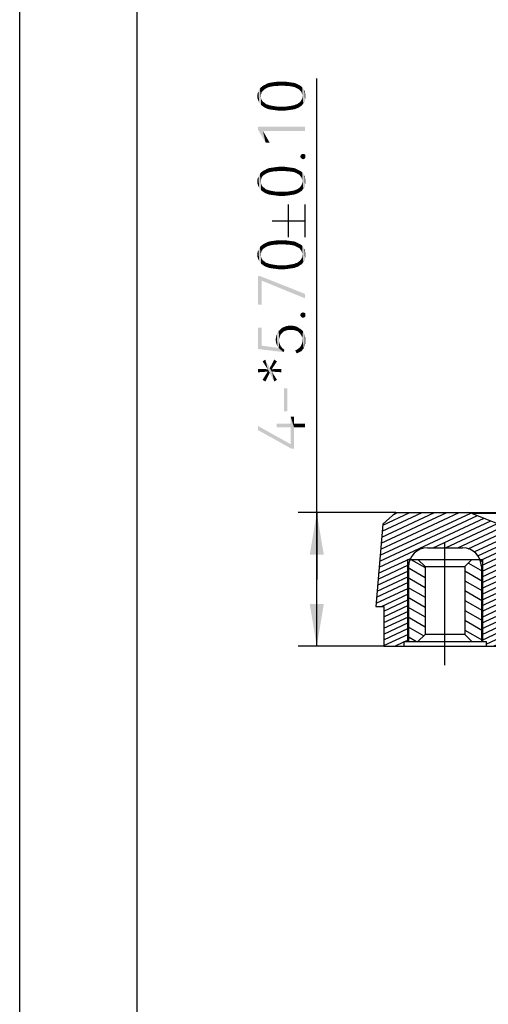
# Model space of a CAD drawing. Header units: millimetres. Extents: x 0 to 297, y 0 to 210.
# Tile 25 of 122: x 0 to 20, y 42 to 84. Entities that reach past the tile are written whole.
import ezdxf

# ---------------------------------------------------------------- set-up
doc = ezdxf.new("R2010")
doc.units = ezdxf.units.MM
doc.header["$LTSCALE"] = 16.335
doc.linetypes.add('CENTER', pattern=[0.6, 0.375, -0.075, 0.075, -0.075])
doc.layers.get('0').update_dxf_attribs({"linetype": 'CONTINUOUS'})
doc.layers.add('DEFAULT_1', color=7, linetype='CENTER')
doc.styles.get("Standard").update_dxf_attribs({"font": 'harmonyos_sans_sc_light.ttf'})
doc.dimstyles.new('DIMSTYLE_5', dxfattribs={"dimtxt": 2, "dimasz": 1.8, "dimexe": 0.8, "dimexo": 0, "dimgap": 0.5, "dimtad": 1, "dimzin": 0, "dimdsep": 46, "dimtxsty": 'STANDARD', "dimblk": '_FILLED', "dimblk1": '_FILLED', "dimblk2": '_FILLED', "dimcen": 0.09, "dimclrt": 7, "dimazin": 0, "dimtol": 1, "dimtp": 0.1, "dimtm": 0.1, "dimtfac": 1, "dimtofl": 0, "dimtmove": 0, "dimatfit": 3, "dimldrblk": '_FILLED', "dimfxl": 1, "dimtolj": 1, "dimtzin": 0, "dimarcsym": 0})

# ---------------------------------------------------------------- blocks, each defined once
blk = doc.blocks.new('_FILLED')
at = {"color": 0, "linetype": 'BYBLOCK'}
blk.add_solid([(0, 0), (-1, 0.167), (-1, -0.167)], dxfattribs=at)
blk = doc.blocks.new('*D17')
at = {"color": 7, "linetype": 'CONTINUOUS'}
for p, q in [((12.657, 60.113), (12.657, 81.472)), ((16.019, 62.963), (11.857, 62.963)), ((12.657, 62.963), (12.657, 60.113)), ((12.657, 57.263), (12.657, 60.113)), ((15.519, 57.263), (11.857, 57.263))]:
    blk.add_line(p, q, dxfattribs=at)
at = {"color": 7, "linetype": 'CONTINUOUS', "xscale": 1.8, "yscale": 1.8, "zscale": 1.8}
for p, rotation in [((12.657, 62.963), 90), ((12.657, 57.263), 270)]:
    blk.add_blockref('_FILLED', p, dxfattribs=dict(at, rotation=rotation))

msp = doc.modelspace()

# ---------------------------------------------------------------- hatches: boundary and pattern name
at = {"linetype": 'CONTINUOUS'}
h = msp.add_hatch(dxfattribs=at)
h.set_pattern_fill('default__1', scale=0.222392, angle=205, style=0, pattern_type=0)
h.set_pattern_definition([(205, (0, 0), (0.09398674, -0.2015552), [])])
edge = h.paths.add_edge_path()
edge.add_line((16.019, 62.963), (19.092, 62.963))
edge.add_arc((19.092, 62.463), 0.5, 68.1986, 90)
edge.add_line((21.063, 62.213), (19.278, 62.927))
edge.add_line((21.063, 62.213), (23.075, 62.213))
edge.add_spline(control_points=[(23.075, 62.213), (23.112, 62.213), (23.178, 62.2), (23.26, 62.149), (23.291, 62.106), (23.302, 62.081)], knot_values=[0, 0, 0, 0, 0.333333, 0.666667, 1, 1, 1, 1], degree=3, periodic=0)
edge.add_arc((61.401, 79.139), 41.743, 204.1184, 204.6737)
edge.add_line((23.469, 61.713), (58.169, 61.713))
edge.add_line((58.169, 61.713), (58.169, 62.081))
edge.add_line((58.169, 62.081), (58.169, 62.213))
edge.add_line((95.275, 62.213), (58.169, 62.213))
edge.add_line((95.275, 62.213), (97.06, 62.927))
edge.add_arc((97.246, 62.463), 0.5, 90, 111.8014)
edge.add_line((100.319, 62.963), (97.246, 62.963))
edge.add_line((100.319, 62.963), (100.863, 62.465))
edge.add_line((100.863, 62.465), (101.169, 58.963))
edge.add_line((101.169, 58.963), (99.669, 58.963))
edge.add_line((99.669, 60.713), (99.669, 58.963))
edge.add_line((99.669, 60.713), (96.259, 60.713))
edge.add_line((96.259, 50.463), (96.259, 60.713))
edge.add_line((96.259, 50.463), (95.409, 50.463))
edge.add_line((95.409, 50.663), (95.409, 50.463))
edge.add_line((95.409, 50.663), (95.209, 50.663))
edge.add_line((95.209, 50.663), (95.209, 60.713))
edge.add_line((95.209, 60.713), (92.109, 60.713))
edge.add_line((92.109, 50.663), (92.109, 60.713))
edge.add_line((92.109, 50.663), (91.909, 50.663))
edge.add_line((91.909, 50.663), (91.909, 50.463))
edge.add_line((91.909, 50.463), (91.059, 50.463))
edge.add_line((91.059, 50.463), (91.059, 59.373))
edge.add_line((91.059, 59.373), (90.869, 59.563))
edge.add_line((90.869, 60.713), (90.869, 59.563))
edge.add_line((90.869, 60.713), (75.469, 60.713))
edge.add_line((75.469, 60.713), (75.469, 59.563))
edge.add_line((75.169, 59.263), (75.469, 59.563))
edge.add_line((75.169, 59.263), (74.769, 59.263))
edge.add_line((74.769, 60.713), (74.769, 59.263))
edge.add_line((74.769, 60.713), (58.169, 60.713))
edge.add_line((20.719, 60.713), (58.169, 60.713))
edge.add_line((20.719, 60.713), (20.719, 57.263))
edge.add_line((19.869, 57.263), (20.719, 57.263))
edge.add_line((19.869, 57.463), (19.869, 57.263))
edge.add_line((19.669, 57.463), (19.869, 57.463))
edge.add_line((19.669, 60.663), (19.669, 57.463))
edge.add_arc((18.869, 60.663), 0.8, 0, 90)
edge.add_line((17.369, 61.463), (18.869, 61.463))
edge.add_arc((17.369, 60.663), 0.8, 90, 180)
edge.add_line((16.569, 60.663), (16.569, 58.963))
edge.add_line((16.569, 58.963), (16.569, 57.463))
edge.add_line((16.369, 57.463), (16.569, 57.463))
edge.add_line((16.369, 57.463), (16.369, 57.263))
edge.add_line((15.519, 57.263), (16.369, 57.263))
edge.add_line((15.519, 58.963), (15.519, 57.263))
edge.add_line((15.169, 58.963), (15.519, 58.963))
edge.add_line((15.475, 62.465), (15.169, 58.963))
edge.add_line((16.019, 62.963), (15.475, 62.465))
h = msp.add_hatch(dxfattribs=at)
h.set_pattern_fill('default__4', scale=0.363869, angle=150, style=0, pattern_type=0)
h.set_pattern_definition([(150, (0, 0), (-0.1819347, -0.31512), [])])
edge = h.paths.add_edge_path()
edge.add_line((16.519, 60.963), (16.969, 60.963))
edge.add_line((17.269, 60.663), (16.969, 60.963))
edge.add_line((17.269, 60.663), (17.269, 57.763))
edge.add_line((17.269, 57.763), (16.969, 57.463))
edge.add_line((16.519, 57.463), (16.969, 57.463))
edge.add_line((16.519, 60.963), (16.519, 57.463))
edge = h.paths.add_edge_path()
edge.add_line((19.269, 60.963), (19.719, 60.963))
edge.add_line((19.719, 60.963), (19.719, 57.463))
edge.add_line((19.269, 57.463), (19.719, 57.463))
edge.add_line((18.969, 57.763), (19.269, 57.463))
edge.add_line((18.969, 60.663), (18.969, 57.763))
edge.add_line((18.969, 60.663), (19.269, 60.963))

# ---------------------------------------------------------------- linework, layer by layer
at = {"color": 7, "linetype": 'CONTINUOUS'}
for p, q in [((0, 0), (0, 210)), ((11.457, 74.707), (11.457, 76.107)), ((12.157, 74.707), (12.157, 76.107)), ((10.757, 75.407), (12.157, 75.407)), ((16.019, 62.963), (15.475, 62.465)), ((16.019, 62.963), (100.319, 62.963)), ((19.278, 62.927), (21.063, 62.213)), ((15.475, 62.465), (15.169, 58.963)), ((17.369, 61.463), (18.869, 61.463)), ((16.519, 60.963), (16.519, 57.463)), ((16.519, 60.963), (19.719, 60.963)), ((17.269, 60.663), (16.969, 60.963)), ((18.969, 60.663), (19.269, 60.963)), ((19.719, 60.963), (19.719, 57.463)), ((16.569, 60.663), (16.569, 57.463)), ((17.269, 60.663), (17.269, 57.763)), ((17.269, 60.663), (18.969, 60.663)), ((18.969, 60.663), (18.969, 57.763)), ((19.669, 60.663), (19.669, 57.463)), ((15.169, 58.963), (15.519, 58.963)), ((15.519, 58.963), (15.519, 57.263)), ((17.269, 57.763), (16.969, 57.463)), ((18.969, 57.763), (17.269, 57.763)), ((18.969, 57.763), (19.269, 57.463)), ((15.519, 57.263), (20.719, 57.263)), ((16.369, 57.463), (16.369, 57.263)), ((16.369, 57.463), (19.869, 57.463)), ((19.869, 57.463), (19.869, 57.263))]:
    msp.add_line(p, q, dxfattribs=at)
at = {"color": 7, "linetype": 'CONTINUOUS', "true_color": 0x00bfff}
msp.add_line((5, 5), (5, 205), dxfattribs=at)
at = {"color": 7, "linetype": 'CONTINUOUS'}
for centre, radius, start, end in [((19.092, 62.463), 0.5, 68.1986, 90), ((17.369, 60.663), 0.8, 90, 180), ((18.869, 60.663), 0.8, 0, 90)]:
    msp.add_arc(centre, radius, start, end, dxfattribs=at)
msp.add_open_spline([(19.278, 62.927), (19.275, 62.928), (19.292, 62.93), (19.3, 62.93), (19.336, 62.932), (19.39, 62.933), (19.478, 62.934), (19.589, 62.934), (19.725, 62.935), (19.883, 62.935), (20.135, 62.935), (20.495, 62.934), (20.97, 62.933), (21.49, 62.93), (21.85, 62.927), (22.035, 62.925)], degree=3, knots=[0, 0, 0, 0, 0.002939, 0.008089, 0.015671, 0.038004, 0.069641, 0.110244, 0.159463, 0.216921, 0.282215, 0.433824, 0.608408, 0.79931, 1, 1, 1, 1], dxfattribs=at)
for points in [[(10.274, 80.778), (10.23, 81.041), (10.274, 81.099)], [(10.333, 80.924), (10.274, 81.099), (10.333, 81.143)], [(10.274, 81.099), (10.289, 80.822), (10.274, 80.778)], [(10.303, 80.881), (10.289, 80.822), (10.274, 81.099)], [(10.333, 80.924), (10.303, 80.881), (10.274, 81.099)], [(10.362, 80.953), (10.333, 81.143), (10.391, 81.187)], [(10.333, 81.143), (10.362, 80.953), (10.333, 80.924)], [(10.391, 81.187), (10.406, 80.997), (10.362, 80.953)], [(10.449, 81.026), (10.391, 81.187), (10.464, 81.216)], [(10.449, 81.026), (10.406, 80.997), (10.391, 81.187)], [(10.464, 81.216), (10.493, 81.056), (10.449, 81.026)], [(10.493, 81.056), (10.464, 81.216), (10.537, 81.26)], [(10.537, 81.26), (10.552, 81.085), (10.493, 81.056)], [(10.625, 81.114), (10.537, 81.26), (10.625, 81.289)], [(10.625, 81.114), (10.552, 81.085), (10.537, 81.26)], [(10.698, 81.129), (10.625, 81.289), (10.712, 81.304)], [(10.625, 81.289), (10.698, 81.129), (10.625, 81.114)], [(10.712, 81.304), (10.771, 81.143), (10.698, 81.129)], [(10.771, 81.143), (10.712, 81.304), (10.814, 81.318)], [(10.814, 81.318), (10.858, 81.158), (10.771, 81.143)], [(10.858, 81.158), (10.814, 81.318), (10.917, 81.333)], [(10.917, 81.333), (10.96, 81.158), (10.858, 81.158)], [(10.96, 81.158), (10.917, 81.333), (11.033, 81.348)], [(11.033, 81.348), (11.063, 81.172), (10.96, 81.158)], [(11.165, 81.172), (11.063, 81.172), (11.033, 81.348)], [(11.165, 81.172), (11.033, 81.348), (11.165, 81.348)], [(11.165, 81.348), (11.267, 81.172), (11.165, 81.172)], [(11.267, 81.172), (11.165, 81.348), (11.281, 81.348)], [(11.281, 81.348), (11.369, 81.158), (11.267, 81.172)], [(11.369, 81.158), (11.281, 81.348), (11.398, 81.333)], [(11.398, 81.333), (11.457, 81.158), (11.369, 81.158)], [(11.457, 81.158), (11.398, 81.333), (11.5, 81.318)], [(11.5, 81.318), (11.544, 81.143), (11.457, 81.158)], [(11.544, 81.143), (11.5, 81.318), (11.603, 81.304)], [(11.603, 81.304), (11.632, 81.129), (11.544, 81.143)], [(11.705, 81.114), (11.632, 81.129), (11.603, 81.304)], [(11.705, 81.114), (11.603, 81.304), (11.705, 81.289)], [(11.705, 81.289), (11.763, 81.085), (11.705, 81.114)], [(11.763, 81.085), (11.705, 81.289), (11.778, 81.26)], [(11.778, 81.26), (11.822, 81.056), (11.763, 81.085)], [(11.822, 81.056), (11.778, 81.26), (11.865, 81.216)], [(11.865, 81.216), (11.88, 81.026), (11.822, 81.056)], [(11.924, 80.997), (11.88, 81.026), (11.865, 81.216)], [(11.924, 80.997), (11.865, 81.216), (11.924, 81.187)], [(11.924, 81.187), (11.953, 80.953), (11.924, 80.997)], [(11.982, 80.924), (11.953, 80.953), (11.924, 81.187)], [(11.982, 80.924), (11.924, 81.187), (11.997, 81.143)], [(11.997, 81.143), (12.011, 80.881), (11.982, 80.924)], [(12.026, 80.822), (12.011, 80.881), (11.997, 81.143)], [(12.041, 80.778), (12.026, 80.822), (11.997, 81.143)], [(12.041, 80.778), (11.997, 81.143), (12.041, 81.099)], [(12.041, 80.778), (12.041, 81.099), (12.084, 80.413)], [(12.084, 80.413), (12.041, 81.099), (12.084, 81.041)], [(10.143, 80.589), (10.128, 80.793), (10.143, 80.866)], [(10.128, 80.72), (10.128, 80.793), (10.143, 80.589)], [(10.128, 80.72), (10.143, 80.589), (10.128, 80.647)], [(10.172, 80.516), (10.143, 80.866), (10.172, 80.924)], [(10.143, 80.866), (10.172, 80.516), (10.143, 80.589)], [(10.172, 80.924), (10.187, 80.983), (10.201, 80.457)], [(10.172, 80.924), (10.201, 80.457), (10.172, 80.516)], [(10.23, 80.413), (10.187, 80.983), (10.23, 81.041)], [(10.23, 80.413), (10.201, 80.457), (10.187, 80.983)], [(10.23, 81.041), (10.274, 80.355), (10.23, 80.413)], [(10.274, 80.676), (10.274, 80.355), (10.23, 81.041)], [(10.274, 80.72), (10.274, 80.676), (10.23, 81.041)], [(10.274, 80.778), (10.274, 80.72), (10.23, 81.041)], [(10.274, 80.676), (10.289, 80.618), (10.333, 80.311)], [(10.274, 80.676), (10.333, 80.311), (10.274, 80.355)], [(12.041, 80.355), (12.026, 80.618), (12.041, 80.676)], [(12.041, 80.72), (12.041, 80.778), (12.084, 80.413)], [(12.041, 80.676), (12.041, 80.72), (12.084, 80.413)], [(12.041, 80.676), (12.084, 80.413), (12.041, 80.355)], [(12.084, 81.041), (12.128, 80.457), (12.084, 80.413)], [(12.128, 80.457), (12.084, 81.041), (12.128, 80.983)], [(12.128, 80.983), (12.157, 80.516), (12.128, 80.457)], [(12.157, 80.589), (12.157, 80.516), (12.128, 80.983)], [(12.157, 80.866), (12.157, 80.589), (12.128, 80.983)], [(12.157, 80.866), (12.128, 80.983), (12.157, 80.924)], [(12.157, 80.866), (12.172, 80.647), (12.157, 80.589)], [(12.172, 80.72), (12.172, 80.647), (12.157, 80.866)], [(12.172, 80.72), (12.157, 80.866), (12.172, 80.793)], [(10.289, 80.618), (10.303, 80.574), (10.333, 80.311)], [(10.333, 80.311), (10.303, 80.574), (10.333, 80.53)], [(10.333, 80.53), (10.362, 80.486), (10.391, 80.267)], [(10.333, 80.53), (10.391, 80.267), (10.333, 80.311)], [(10.391, 80.267), (10.362, 80.486), (10.406, 80.457)], [(10.406, 80.457), (10.464, 80.224), (10.391, 80.267)], [(10.406, 80.457), (10.449, 80.428), (10.464, 80.224)], [(10.464, 80.224), (10.449, 80.428), (10.493, 80.384)], [(10.493, 80.384), (10.537, 80.194), (10.464, 80.224)], [(10.537, 80.194), (10.493, 80.384), (10.552, 80.37)], [(10.552, 80.37), (10.625, 80.165), (10.537, 80.194)], [(10.625, 80.165), (10.552, 80.37), (10.625, 80.34)], [(10.625, 80.34), (10.698, 80.326), (10.712, 80.151)], [(10.625, 80.34), (10.712, 80.151), (10.625, 80.165)], [(10.712, 80.151), (10.698, 80.326), (10.771, 80.311)], [(10.771, 80.311), (10.814, 80.136), (10.712, 80.151)], [(10.814, 80.136), (10.771, 80.311), (10.858, 80.297)], [(10.858, 80.297), (10.931, 80.121), (10.814, 80.136)], [(10.931, 80.121), (10.858, 80.297), (10.96, 80.282)], [(10.96, 80.282), (11.033, 80.107), (10.931, 80.121)], [(11.033, 80.107), (10.96, 80.282), (11.063, 80.282)], [(11.063, 80.282), (11.165, 80.107), (11.033, 80.107)], [(11.165, 80.107), (11.063, 80.282), (11.165, 80.282)], [(11.165, 80.282), (11.267, 80.282), (11.281, 80.107)], [(11.165, 80.282), (11.281, 80.107), (11.165, 80.107)], [(11.281, 80.107), (11.267, 80.282), (11.369, 80.282)], [(11.369, 80.282), (11.398, 80.121), (11.281, 80.107)], [(11.398, 80.121), (11.369, 80.282), (11.457, 80.297)], [(11.457, 80.297), (11.5, 80.136), (11.398, 80.121)], [(11.5, 80.136), (11.457, 80.297), (11.544, 80.311)], [(11.544, 80.311), (11.603, 80.151), (11.5, 80.136)], [(11.603, 80.151), (11.544, 80.311), (11.632, 80.326)], [(11.632, 80.326), (11.705, 80.165), (11.603, 80.151)], [(11.705, 80.165), (11.632, 80.326), (11.705, 80.34)], [(11.705, 80.34), (11.763, 80.37), (11.778, 80.194)], [(11.705, 80.34), (11.778, 80.194), (11.705, 80.165)], [(11.778, 80.194), (11.763, 80.37), (11.822, 80.384)], [(11.822, 80.384), (11.865, 80.224), (11.778, 80.194)], [(11.865, 80.224), (11.822, 80.384), (11.88, 80.428)], [(11.88, 80.428), (11.924, 80.267), (11.865, 80.224)], [(11.924, 80.267), (11.88, 80.428), (11.924, 80.457)], [(11.924, 80.457), (11.953, 80.486), (11.997, 80.311)], [(11.924, 80.457), (11.997, 80.311), (11.924, 80.267)], [(11.953, 80.486), (11.982, 80.53), (11.997, 80.311)], [(11.997, 80.311), (11.982, 80.53), (12.011, 80.574)], [(12.011, 80.574), (12.041, 80.355), (11.997, 80.311)], [(12.011, 80.574), (12.026, 80.618), (12.041, 80.355)], [(10.157, 79.421), (10.362, 79.245), (10.479, 78.735)], [(10.157, 79.421), (10.479, 78.735), (10.157, 79.289)], [(12.157, 79.245), (10.362, 79.245), (10.157, 79.421)], [(12.157, 79.245), (10.157, 79.421), (12.157, 79.421)], [(10.479, 78.735), (10.362, 79.245), (10.654, 78.735)], [(11.968, 78.107), (11.953, 78.151), (11.968, 78.194)], [(11.997, 78.078), (11.968, 78.194), (11.997, 78.238)], [(11.968, 78.194), (11.997, 78.078), (11.968, 78.107)], [(12.026, 78.048), (11.997, 78.238), (12.026, 78.253)], [(11.997, 78.238), (12.026, 78.048), (11.997, 78.078)], [(12.07, 78.034), (12.026, 78.253), (12.07, 78.267)], [(12.026, 78.253), (12.07, 78.034), (12.026, 78.048)], [(12.07, 78.267), (12.114, 78.048), (12.07, 78.034)], [(12.114, 78.048), (12.07, 78.267), (12.114, 78.253)], [(12.114, 78.253), (12.157, 78.078), (12.114, 78.048)], [(12.157, 78.078), (12.114, 78.253), (12.157, 78.238)], [(12.157, 78.238), (12.172, 78.107), (12.157, 78.078)], [(12.172, 78.151), (12.172, 78.107), (12.157, 78.238)], [(12.172, 78.151), (12.157, 78.238), (12.172, 78.194)], [(10.858, 77.523), (10.814, 77.683), (10.917, 77.698)], [(10.917, 77.698), (10.96, 77.523), (10.858, 77.523)], [(10.96, 77.523), (10.917, 77.698), (11.033, 77.713)], [(11.033, 77.713), (11.063, 77.537), (10.96, 77.523)], [(11.165, 77.537), (11.063, 77.537), (11.033, 77.713)], [(11.165, 77.537), (11.033, 77.713), (11.165, 77.713)], [(11.165, 77.713), (11.267, 77.537), (11.165, 77.537)], [(11.267, 77.537), (11.165, 77.713), (11.281, 77.713)], [(11.281, 77.713), (11.369, 77.523), (11.267, 77.537)], [(11.369, 77.523), (11.281, 77.713), (11.398, 77.698)], [(11.398, 77.698), (11.457, 77.523), (11.369, 77.523)], [(11.457, 77.523), (11.398, 77.698), (11.5, 77.683)], [(10.172, 76.881), (10.143, 77.231), (10.172, 77.289)], [(10.172, 77.289), (10.187, 77.348), (10.201, 76.822)], [(10.172, 77.289), (10.201, 76.822), (10.172, 76.881)], [(10.23, 76.778), (10.187, 77.348), (10.23, 77.406)], [(10.23, 76.778), (10.201, 76.822), (10.187, 77.348)], [(10.274, 77.143), (10.23, 77.406), (10.274, 77.464)], [(10.23, 77.406), (10.274, 76.72), (10.23, 76.778)], [(10.274, 77.041), (10.274, 76.72), (10.23, 77.406)], [(10.274, 77.085), (10.274, 77.041), (10.23, 77.406)], [(10.274, 77.143), (10.274, 77.085), (10.23, 77.406)], [(10.333, 77.289), (10.274, 77.464), (10.333, 77.508)], [(10.274, 77.464), (10.289, 77.187), (10.274, 77.143)], [(10.303, 77.245), (10.289, 77.187), (10.274, 77.464)], [(10.333, 77.289), (10.303, 77.245), (10.274, 77.464)], [(10.362, 77.318), (10.333, 77.508), (10.391, 77.552)], [(10.333, 77.508), (10.362, 77.318), (10.333, 77.289)], [(10.391, 77.552), (10.406, 77.362), (10.362, 77.318)], [(10.449, 77.391), (10.391, 77.552), (10.464, 77.581)], [(10.449, 77.391), (10.406, 77.362), (10.391, 77.552)], [(10.464, 77.581), (10.493, 77.421), (10.449, 77.391)], [(10.493, 77.421), (10.464, 77.581), (10.537, 77.625)], [(10.537, 77.625), (10.552, 77.45), (10.493, 77.421)], [(10.625, 77.479), (10.537, 77.625), (10.625, 77.654)], [(10.625, 77.479), (10.552, 77.45), (10.537, 77.625)], [(10.698, 77.494), (10.625, 77.654), (10.712, 77.669)], [(10.625, 77.654), (10.698, 77.494), (10.625, 77.479)], [(10.712, 77.669), (10.771, 77.508), (10.698, 77.494)], [(10.771, 77.508), (10.712, 77.669), (10.814, 77.683)], [(10.814, 77.683), (10.858, 77.523), (10.771, 77.508)], [(11.5, 77.683), (11.544, 77.508), (11.457, 77.523)], [(11.544, 77.508), (11.5, 77.683), (11.603, 77.669)], [(11.603, 77.669), (11.632, 77.494), (11.544, 77.508)], [(11.705, 77.479), (11.632, 77.494), (11.603, 77.669)], [(11.705, 77.479), (11.603, 77.669), (11.705, 77.654)], [(11.705, 77.654), (11.763, 77.45), (11.705, 77.479)], [(11.763, 77.45), (11.705, 77.654), (11.778, 77.625)], [(11.778, 77.625), (11.822, 77.421), (11.763, 77.45)], [(11.822, 77.421), (11.778, 77.625), (11.865, 77.581)], [(11.865, 77.581), (11.88, 77.391), (11.822, 77.421)], [(11.924, 77.362), (11.88, 77.391), (11.865, 77.581)], [(11.924, 77.362), (11.865, 77.581), (11.924, 77.552)], [(11.924, 77.552), (11.953, 77.318), (11.924, 77.362)], [(11.982, 77.289), (11.953, 77.318), (11.924, 77.552)], [(11.982, 77.289), (11.924, 77.552), (11.997, 77.508)], [(11.997, 77.508), (12.011, 77.245), (11.982, 77.289)], [(12.026, 77.187), (12.011, 77.245), (11.997, 77.508)], [(12.041, 77.143), (12.026, 77.187), (11.997, 77.508)], [(12.041, 77.143), (11.997, 77.508), (12.041, 77.464)], [(12.041, 77.143), (12.041, 77.464), (12.084, 76.778)], [(12.084, 76.778), (12.041, 77.464), (12.084, 77.406)], [(12.084, 77.406), (12.128, 76.822), (12.084, 76.778)], [(12.128, 76.822), (12.084, 77.406), (12.128, 77.348)], [(12.128, 77.348), (12.157, 76.881), (12.128, 76.822)], [(12.157, 76.953), (12.157, 76.881), (12.128, 77.348)], [(12.157, 77.231), (12.157, 76.953), (12.128, 77.348)], [(12.157, 77.231), (12.128, 77.348), (12.157, 77.289)], [(10.143, 76.953), (10.128, 77.158), (10.143, 77.231)], [(10.128, 77.085), (10.128, 77.158), (10.143, 76.953)], [(10.128, 77.085), (10.143, 76.953), (10.128, 77.012)], [(10.143, 77.231), (10.172, 76.881), (10.143, 76.953)], [(10.274, 77.041), (10.289, 76.983), (10.333, 76.676)], [(10.274, 77.041), (10.333, 76.676), (10.274, 76.72)], [(10.289, 76.983), (10.303, 76.939), (10.333, 76.676)], [(10.333, 76.676), (10.303, 76.939), (10.333, 76.895)], [(10.333, 76.895), (10.362, 76.851), (10.391, 76.632)], [(10.333, 76.895), (10.391, 76.632), (10.333, 76.676)], [(10.391, 76.632), (10.362, 76.851), (10.406, 76.822)], [(11.924, 76.822), (11.953, 76.851), (11.997, 76.676)], [(11.953, 76.851), (11.982, 76.895), (11.997, 76.676)], [(11.997, 76.676), (11.982, 76.895), (12.011, 76.939)], [(12.011, 76.939), (12.041, 76.72), (11.997, 76.676)], [(12.011, 76.939), (12.026, 76.983), (12.041, 76.72)], [(12.041, 76.72), (12.026, 76.983), (12.041, 77.041)], [(12.041, 77.085), (12.041, 77.143), (12.084, 76.778)], [(12.041, 77.041), (12.041, 77.085), (12.084, 76.778)], [(12.041, 77.041), (12.084, 76.778), (12.041, 76.72)], [(12.157, 77.231), (12.172, 77.012), (12.157, 76.953)], [(12.172, 77.085), (12.172, 77.012), (12.157, 77.231)], [(12.172, 77.085), (12.157, 77.231), (12.172, 77.158)], [(10.406, 76.822), (10.464, 76.589), (10.391, 76.632)], [(10.406, 76.822), (10.449, 76.793), (10.464, 76.589)], [(10.464, 76.589), (10.449, 76.793), (10.493, 76.749)], [(10.493, 76.749), (10.537, 76.559), (10.464, 76.589)], [(10.537, 76.559), (10.493, 76.749), (10.552, 76.735)], [(10.552, 76.735), (10.625, 76.53), (10.537, 76.559)], [(10.625, 76.53), (10.552, 76.735), (10.625, 76.705)], [(10.625, 76.705), (10.698, 76.691), (10.712, 76.516)], [(10.625, 76.705), (10.712, 76.516), (10.625, 76.53)], [(10.712, 76.516), (10.698, 76.691), (10.771, 76.676)], [(10.771, 76.676), (10.814, 76.501), (10.712, 76.516)], [(10.814, 76.501), (10.771, 76.676), (10.858, 76.662)], [(10.858, 76.662), (10.931, 76.486), (10.814, 76.501)], [(10.931, 76.486), (10.858, 76.662), (10.96, 76.647)], [(10.96, 76.647), (11.033, 76.472), (10.931, 76.486)], [(11.033, 76.472), (10.96, 76.647), (11.063, 76.647)], [(11.063, 76.647), (11.165, 76.472), (11.033, 76.472)], [(11.165, 76.472), (11.063, 76.647), (11.165, 76.647)], [(11.165, 76.647), (11.267, 76.647), (11.281, 76.472)], [(11.165, 76.647), (11.281, 76.472), (11.165, 76.472)], [(11.281, 76.472), (11.267, 76.647), (11.369, 76.647)], [(11.369, 76.647), (11.398, 76.486), (11.281, 76.472)], [(11.398, 76.486), (11.369, 76.647), (11.457, 76.662)], [(11.457, 76.662), (11.5, 76.501), (11.398, 76.486)], [(11.5, 76.501), (11.457, 76.662), (11.544, 76.676)], [(11.544, 76.676), (11.603, 76.516), (11.5, 76.501)], [(11.603, 76.516), (11.544, 76.676), (11.632, 76.691)], [(11.632, 76.691), (11.705, 76.53), (11.603, 76.516)], [(11.705, 76.53), (11.632, 76.691), (11.705, 76.705)], [(11.705, 76.705), (11.763, 76.735), (11.778, 76.559)], [(11.705, 76.705), (11.778, 76.559), (11.705, 76.53)], [(11.778, 76.559), (11.763, 76.735), (11.822, 76.749)], [(11.822, 76.749), (11.865, 76.589), (11.778, 76.559)], [(11.865, 76.589), (11.822, 76.749), (11.88, 76.793)], [(11.88, 76.793), (11.924, 76.632), (11.865, 76.589)], [(11.924, 76.632), (11.88, 76.793), (11.924, 76.822)], [(11.924, 76.822), (11.997, 76.676), (11.924, 76.632)], [(10.274, 74.014), (10.23, 74.276), (10.274, 74.335)], [(10.333, 74.16), (10.274, 74.335), (10.333, 74.379)], [(10.274, 74.335), (10.289, 74.057), (10.274, 74.014)], [(10.303, 74.116), (10.289, 74.057), (10.274, 74.335)], [(10.333, 74.16), (10.303, 74.116), (10.274, 74.335)], [(10.362, 74.189), (10.333, 74.379), (10.391, 74.422)], [(10.333, 74.379), (10.362, 74.189), (10.333, 74.16)], [(10.391, 74.422), (10.406, 74.233), (10.362, 74.189)], [(10.449, 74.262), (10.391, 74.422), (10.464, 74.452)], [(10.449, 74.262), (10.406, 74.233), (10.391, 74.422)], [(10.464, 74.452), (10.493, 74.291), (10.449, 74.262)], [(10.493, 74.291), (10.464, 74.452), (10.537, 74.495)], [(10.537, 74.495), (10.552, 74.32), (10.493, 74.291)], [(10.625, 74.349), (10.537, 74.495), (10.625, 74.525)], [(10.625, 74.349), (10.552, 74.32), (10.537, 74.495)], [(10.698, 74.364), (10.625, 74.525), (10.712, 74.539)], [(10.625, 74.525), (10.698, 74.364), (10.625, 74.349)], [(10.712, 74.539), (10.771, 74.379), (10.698, 74.364)], [(10.771, 74.379), (10.712, 74.539), (10.814, 74.554)], [(10.814, 74.554), (10.858, 74.393), (10.771, 74.379)], [(10.858, 74.393), (10.814, 74.554), (10.917, 74.568)], [(10.917, 74.568), (10.96, 74.393), (10.858, 74.393)], [(10.96, 74.393), (10.917, 74.568), (11.033, 74.583)], [(11.033, 74.583), (11.063, 74.408), (10.96, 74.393)], [(11.165, 74.408), (11.063, 74.408), (11.033, 74.583)], [(11.165, 74.408), (11.033, 74.583), (11.165, 74.583)], [(11.165, 74.583), (11.267, 74.408), (11.165, 74.408)], [(11.267, 74.408), (11.165, 74.583), (11.281, 74.583)], [(11.281, 74.583), (11.369, 74.393), (11.267, 74.408)], [(11.369, 74.393), (11.281, 74.583), (11.398, 74.568)], [(11.398, 74.568), (11.457, 74.393), (11.369, 74.393)], [(11.457, 74.393), (11.398, 74.568), (11.5, 74.554)], [(11.5, 74.554), (11.544, 74.379), (11.457, 74.393)], [(11.544, 74.379), (11.5, 74.554), (11.603, 74.539)], [(11.603, 74.539), (11.632, 74.364), (11.544, 74.379)], [(11.705, 74.349), (11.632, 74.364), (11.603, 74.539)], [(11.705, 74.349), (11.603, 74.539), (11.705, 74.525)], [(11.705, 74.525), (11.763, 74.32), (11.705, 74.349)], [(11.763, 74.32), (11.705, 74.525), (11.778, 74.495)], [(11.778, 74.495), (11.822, 74.291), (11.763, 74.32)], [(11.822, 74.291), (11.778, 74.495), (11.865, 74.452)], [(11.865, 74.452), (11.88, 74.262), (11.822, 74.291)], [(11.924, 74.233), (11.88, 74.262), (11.865, 74.452)], [(11.924, 74.233), (11.865, 74.452), (11.924, 74.422)], [(11.924, 74.422), (11.953, 74.189), (11.924, 74.233)], [(11.982, 74.16), (11.953, 74.189), (11.924, 74.422)], [(11.982, 74.16), (11.924, 74.422), (11.997, 74.379)], [(11.997, 74.379), (12.011, 74.116), (11.982, 74.16)], [(12.026, 74.057), (12.011, 74.116), (11.997, 74.379)], [(12.041, 74.014), (12.026, 74.057), (11.997, 74.379)], [(12.041, 74.014), (11.997, 74.379), (12.041, 74.335)], [(12.041, 74.014), (12.041, 74.335), (12.084, 73.649)], [(12.084, 73.649), (12.041, 74.335), (12.084, 74.276)], [(10.143, 73.824), (10.128, 74.028), (10.143, 74.101)], [(10.128, 73.955), (10.128, 74.028), (10.143, 73.824)], [(10.128, 73.955), (10.143, 73.824), (10.128, 73.882)], [(10.172, 73.751), (10.143, 74.101), (10.172, 74.16)], [(10.143, 74.101), (10.172, 73.751), (10.143, 73.824)], [(10.172, 74.16), (10.187, 74.218), (10.201, 73.692)], [(10.172, 74.16), (10.201, 73.692), (10.172, 73.751)], [(10.23, 73.649), (10.187, 74.218), (10.23, 74.276)], [(10.23, 73.649), (10.201, 73.692), (10.187, 74.218)], [(10.23, 74.276), (10.274, 73.59), (10.23, 73.649)], [(10.274, 73.911), (10.274, 73.59), (10.23, 74.276)], [(10.274, 73.955), (10.274, 73.911), (10.23, 74.276)], [(10.274, 74.014), (10.274, 73.955), (10.23, 74.276)], [(10.274, 73.911), (10.289, 73.853), (10.333, 73.546)], [(10.274, 73.911), (10.333, 73.546), (10.274, 73.59)], [(12.041, 73.59), (12.026, 73.853), (12.041, 73.911)], [(12.041, 73.955), (12.041, 74.014), (12.084, 73.649)], [(12.041, 73.911), (12.041, 73.955), (12.084, 73.649)], [(12.041, 73.911), (12.084, 73.649), (12.041, 73.59)], [(12.084, 74.276), (12.128, 73.692), (12.084, 73.649)], [(12.128, 73.692), (12.084, 74.276), (12.128, 74.218)], [(12.128, 74.218), (12.157, 73.751), (12.128, 73.692)], [(12.157, 73.824), (12.157, 73.751), (12.128, 74.218)], [(12.157, 74.101), (12.157, 73.824), (12.128, 74.218)], [(12.157, 74.101), (12.128, 74.218), (12.157, 74.16)], [(12.157, 74.101), (12.172, 73.882), (12.157, 73.824)], [(12.172, 73.955), (12.172, 73.882), (12.157, 74.101)], [(12.172, 73.955), (12.157, 74.101), (12.172, 74.028)], [(10.289, 73.853), (10.303, 73.809), (10.333, 73.546)], [(10.333, 73.546), (10.303, 73.809), (10.333, 73.765)], [(10.333, 73.765), (10.362, 73.722), (10.391, 73.503)], [(10.333, 73.765), (10.391, 73.503), (10.333, 73.546)], [(10.391, 73.503), (10.362, 73.722), (10.406, 73.692)], [(10.406, 73.692), (10.464, 73.459), (10.391, 73.503)], [(10.406, 73.692), (10.449, 73.663), (10.464, 73.459)], [(10.464, 73.459), (10.449, 73.663), (10.493, 73.619)], [(10.493, 73.619), (10.537, 73.43), (10.464, 73.459)], [(10.537, 73.43), (10.493, 73.619), (10.552, 73.605)], [(10.552, 73.605), (10.625, 73.4), (10.537, 73.43)], [(10.625, 73.4), (10.552, 73.605), (10.625, 73.576)], [(10.625, 73.576), (10.698, 73.561), (10.712, 73.386)], [(10.625, 73.576), (10.712, 73.386), (10.625, 73.4)], [(10.712, 73.386), (10.698, 73.561), (10.771, 73.546)], [(10.771, 73.546), (10.814, 73.371), (10.712, 73.386)], [(10.814, 73.371), (10.771, 73.546), (10.858, 73.532)], [(10.858, 73.532), (10.931, 73.357), (10.814, 73.371)], [(10.931, 73.357), (10.858, 73.532), (10.96, 73.517)], [(10.96, 73.517), (11.033, 73.342), (10.931, 73.357)], [(11.033, 73.342), (10.96, 73.517), (11.063, 73.517)], [(11.063, 73.517), (11.165, 73.342), (11.033, 73.342)], [(11.165, 73.342), (11.063, 73.517), (11.165, 73.517)], [(11.165, 73.517), (11.267, 73.517), (11.281, 73.342)], [(11.165, 73.517), (11.281, 73.342), (11.165, 73.342)], [(11.281, 73.342), (11.267, 73.517), (11.369, 73.517)], [(11.369, 73.517), (11.398, 73.357), (11.281, 73.342)], [(11.398, 73.357), (11.369, 73.517), (11.457, 73.532)], [(11.457, 73.532), (11.5, 73.371), (11.398, 73.357)], [(11.5, 73.371), (11.457, 73.532), (11.544, 73.546)], [(11.544, 73.546), (11.603, 73.386), (11.5, 73.371)], [(11.603, 73.386), (11.544, 73.546), (11.632, 73.561)], [(11.632, 73.561), (11.705, 73.4), (11.603, 73.386)], [(11.705, 73.4), (11.632, 73.561), (11.705, 73.576)], [(11.705, 73.576), (11.763, 73.605), (11.778, 73.43)], [(11.705, 73.576), (11.778, 73.43), (11.705, 73.4)], [(11.778, 73.43), (11.763, 73.605), (11.822, 73.619)], [(11.822, 73.619), (11.865, 73.459), (11.778, 73.43)], [(11.865, 73.459), (11.822, 73.619), (11.88, 73.663)], [(11.88, 73.663), (11.924, 73.503), (11.865, 73.459)], [(11.924, 73.503), (11.88, 73.663), (11.924, 73.692)], [(11.924, 73.692), (11.953, 73.722), (11.997, 73.546)], [(11.924, 73.692), (11.997, 73.546), (11.924, 73.503)], [(11.953, 73.722), (11.982, 73.765), (11.997, 73.546)], [(11.997, 73.546), (11.982, 73.765), (12.011, 73.809)], [(12.011, 73.809), (12.041, 73.59), (11.997, 73.546)], [(12.011, 73.809), (12.026, 73.853), (12.041, 73.59)], [(10.157, 73.05), (10.245, 73.05), (10.303, 71.838)], [(10.157, 73.05), (10.303, 71.838), (10.157, 71.838)], [(10.303, 72.86), (10.303, 71.838), (10.245, 73.05)], [(12.157, 72.101), (10.303, 72.86), (10.245, 73.05)], [(12.157, 72.101), (10.245, 73.05), (12.157, 72.291)], [(11.968, 71.342), (11.953, 71.386), (11.968, 71.43)], [(11.997, 71.313), (11.968, 71.43), (11.997, 71.473)], [(11.968, 71.43), (11.997, 71.313), (11.968, 71.342)], [(12.026, 71.284), (11.997, 71.473), (12.026, 71.488)], [(11.997, 71.473), (12.026, 71.284), (11.997, 71.313)], [(12.07, 71.269), (12.026, 71.488), (12.07, 71.503)], [(12.026, 71.488), (12.07, 71.269), (12.026, 71.284)], [(12.07, 71.503), (12.114, 71.284), (12.07, 71.269)], [(12.114, 71.284), (12.07, 71.503), (12.114, 71.488)], [(12.114, 71.488), (12.157, 71.313), (12.114, 71.284)], [(12.157, 71.313), (12.114, 71.488), (12.157, 71.473)], [(12.157, 71.473), (12.172, 71.342), (12.157, 71.313)], [(12.172, 71.386), (12.172, 71.342), (12.157, 71.473)], [(12.172, 71.386), (12.157, 71.473), (12.172, 71.43)], [(10.303, 70.087), (10.157, 70.846), (10.303, 70.846)], [(10.157, 69.941), (10.157, 70.846), (10.303, 70.087)], [(10.946, 70.145), (10.931, 70.495), (10.96, 70.568)], [(10.96, 70.568), (10.975, 70.057), (10.946, 70.145)], [(10.975, 70.057), (10.96, 70.568), (10.99, 70.641)], [(10.99, 70.641), (11.033, 69.984), (10.975, 70.057)], [(11.033, 69.984), (10.99, 70.641), (11.033, 70.714)], [(11.092, 70.495), (11.033, 70.714), (11.092, 70.758)], [(11.063, 70.32), (11.063, 70.247), (11.033, 70.714)], [(11.063, 70.408), (11.063, 70.32), (11.033, 70.714)], [(11.092, 70.495), (11.063, 70.408), (11.033, 70.714)], [(11.033, 69.984), (11.033, 70.714), (11.063, 70.247)], [(11.136, 70.583), (11.092, 70.758), (11.15, 70.817)], [(11.092, 70.758), (11.136, 70.583), (11.092, 70.495)], [(11.15, 70.817), (11.194, 70.641), (11.136, 70.583)], [(11.194, 70.641), (11.15, 70.817), (11.208, 70.86)], [(11.208, 70.86), (11.267, 70.7), (11.194, 70.641)], [(11.267, 70.7), (11.208, 70.86), (11.296, 70.89)], [(11.296, 70.89), (11.354, 70.729), (11.267, 70.7)], [(11.354, 70.729), (11.296, 70.89), (11.369, 70.919)], [(11.369, 70.919), (11.442, 70.758), (11.354, 70.729)], [(11.442, 70.758), (11.369, 70.919), (11.457, 70.933)], [(11.457, 70.933), (11.544, 70.758), (11.442, 70.758)], [(11.544, 70.758), (11.457, 70.933), (11.544, 70.933)], [(11.544, 70.933), (11.632, 70.933), (11.646, 70.758)], [(11.544, 70.933), (11.646, 70.758), (11.544, 70.758)], [(11.646, 70.758), (11.632, 70.933), (11.719, 70.919)], [(11.719, 70.919), (11.749, 70.729), (11.646, 70.758)], [(11.749, 70.729), (11.719, 70.919), (11.807, 70.89)], [(11.807, 70.89), (11.836, 70.7), (11.749, 70.729)], [(11.836, 70.7), (11.807, 70.89), (11.88, 70.846)], [(11.88, 70.846), (11.909, 70.641), (11.836, 70.7)], [(11.909, 70.641), (11.88, 70.846), (11.953, 70.802)], [(11.953, 70.802), (11.968, 70.568), (11.909, 70.641)], [(12.011, 70.495), (11.968, 70.568), (11.953, 70.802)], [(12.011, 70.495), (11.953, 70.802), (12.011, 70.758)], [(12.011, 70.758), (12.041, 70.408), (12.011, 70.495)], [(12.041, 70.408), (12.011, 70.758), (12.07, 70.7)], [(12.041, 70.408), (12.07, 70.7), (12.099, 69.97)], [(12.099, 69.97), (12.07, 70.7), (12.114, 70.627)], [(12.114, 70.627), (12.143, 70.043), (12.099, 69.97)], [(12.143, 70.043), (12.114, 70.627), (12.143, 70.554)], [(12.143, 70.554), (12.157, 70.13), (12.143, 70.043)], [(12.157, 70.13), (12.143, 70.554), (12.157, 70.481)], [(10.917, 70.233), (10.902, 70.335), (10.917, 70.422)], [(10.917, 70.422), (10.931, 70.495), (10.946, 70.145)], [(10.917, 70.422), (10.946, 70.145), (10.917, 70.233)], [(11.033, 69.984), (11.063, 70.247), (11.092, 70.13)], [(11.033, 69.984), (11.092, 70.13), (11.106, 70.087)], [(11.063, 70.247), (11.077, 70.189), (11.092, 70.13)], [(11.997, 70.101), (12.026, 70.174), (12.041, 69.897)], [(12.041, 69.897), (12.026, 70.174), (12.041, 70.233)], [(12.041, 70.306), (12.041, 70.408), (12.099, 69.97)], [(12.041, 70.233), (12.041, 70.306), (12.099, 69.97)], [(12.041, 70.233), (12.099, 69.97), (12.041, 69.897)], [(12.157, 70.481), (12.172, 70.218), (12.157, 70.13)], [(12.172, 70.306), (12.172, 70.218), (12.157, 70.481)], [(12.172, 70.306), (12.157, 70.481), (12.172, 70.393)], [(10.303, 70.087), (11.238, 69.809), (10.157, 69.941)], [(10.303, 70.087), (11.033, 69.984), (11.238, 69.809)], [(11.033, 69.984), (11.106, 70.087), (11.238, 69.809)], [(11.106, 70.087), (11.15, 70.028), (11.238, 69.809)], [(11.15, 70.028), (11.179, 69.984), (11.238, 69.809)], [(11.238, 69.809), (11.179, 69.984), (11.238, 69.941)], [(11.238, 69.941), (11.281, 69.897), (11.238, 69.809)], [(11.807, 69.751), (11.734, 69.882), (11.807, 69.911)], [(11.807, 69.911), (11.865, 69.955), (11.895, 69.795)], [(11.807, 69.911), (11.895, 69.795), (11.807, 69.751)], [(11.895, 69.795), (11.865, 69.955), (11.924, 69.999)], [(11.924, 69.999), (11.982, 69.838), (11.895, 69.795)], [(11.924, 69.999), (11.968, 70.057), (11.982, 69.838)], [(11.982, 69.838), (11.968, 70.057), (11.997, 70.101)], [(11.997, 70.101), (12.041, 69.897), (11.982, 69.838)], [(10.464, 69.488), (10.566, 69.079), (10.347, 69.415)], [(10.654, 68.919), (10.566, 69.079), (10.464, 69.488)], [(10.654, 68.919), (10.464, 69.488), (10.654, 69.123)], [(10.741, 69.079), (10.654, 69.123), (10.844, 69.488)], [(10.844, 69.488), (10.96, 69.415), (10.741, 69.079)], [(10.157, 69.094), (10.566, 68.977), (10.157, 68.948)], [(10.566, 68.977), (10.157, 69.094), (10.566, 69.079)], [(10.464, 68.554), (10.347, 68.627), (10.566, 68.977)], [(10.566, 68.977), (10.654, 68.919), (10.464, 68.554)], [(10.566, 68.977), (10.566, 69.079), (10.654, 68.919)], [(10.654, 69.123), (10.741, 68.977), (10.844, 68.554)], [(10.654, 69.123), (10.844, 68.554), (10.654, 68.919)], [(10.741, 69.079), (10.741, 68.977), (10.654, 69.123)], [(11.15, 68.948), (10.741, 69.079), (11.15, 69.094)], [(10.741, 69.079), (11.15, 68.948), (10.741, 68.977)], [(10.844, 68.554), (10.741, 68.977), (10.96, 68.627)], [(11.267, 68.262), (11.398, 67.284), (11.267, 67.284)], [(11.398, 67.284), (11.267, 68.262), (11.398, 68.262)], [(11.544, 66.758), (11.544, 67.05), (11.573, 65.692)], [(11.69, 65.692), (11.573, 65.692), (11.544, 67.05)], [(11.69, 66.598), (11.69, 65.692), (11.544, 67.05)], [(11.69, 66.758), (11.69, 66.598), (11.544, 67.05)], [(11.69, 66.758), (11.544, 67.05), (11.69, 67.05)], [(10.157, 66.656), (11.544, 65.882), (11.573, 65.692)], [(10.157, 66.656), (11.573, 65.692), (10.157, 66.481)], [(10.946, 66.758), (11.544, 66.598), (10.946, 66.598)], [(11.544, 66.598), (10.946, 66.758), (11.544, 66.758)], [(11.544, 66.598), (11.544, 66.758), (11.573, 65.692)], [(11.544, 65.882), (11.544, 66.598), (11.573, 65.692)], [(11.69, 66.758), (12.157, 66.598), (11.69, 66.598)], [(12.157, 66.598), (11.69, 66.758), (12.157, 66.758)]]:
    msp.add_solid(points, dxfattribs=at)
at = {"layer": 'DEFAULT_1', "color": 7, "linetype": 'CENTER'}
msp.add_line((18.119, 56.463), (18.119, 61.663), dxfattribs=at)

# ---------------------------------------------------------------- dimensions: what is measured, and where the dimension line sits
at = {"color": 7, "linetype": 'CONTINUOUS'}
dim = msp.add_linear_dim(base=(12.657, 57.263), p1=(16.019, 62.963), p2=(15.519, 57.263), angle=270, text='4-*<>', dimstyle='DIMSTYLE_5', dxfattribs=at)
dim.commit()
dim.dimension.update_dxf_attribs({"geometry": '*D17', "text_midpoint": (12.657, 65.59), "dimtype": 160})

doc.saveas('drawing.dxf')
